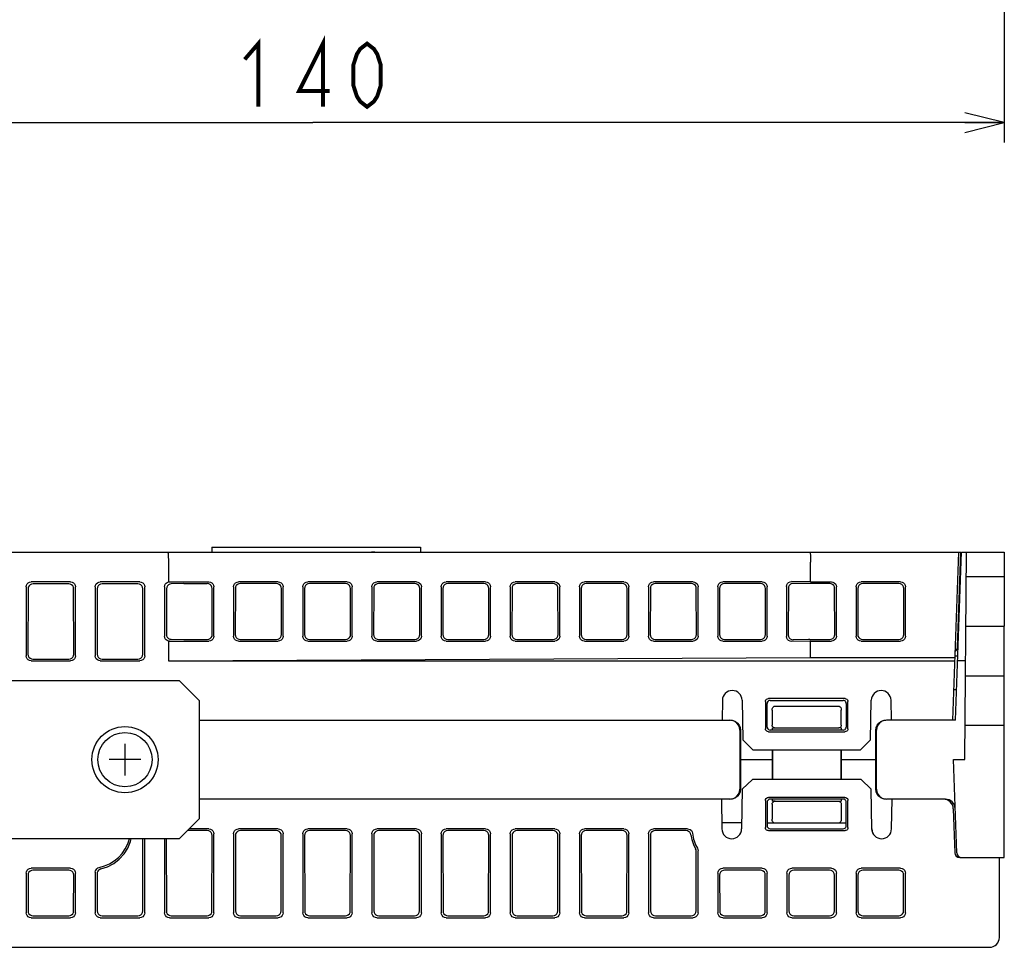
# Model space of a CAD drawing. Extents: x 77 to 816, y 33 to 540.
# Tile 18 of 22: x 680 to 780, y 140 to 234. Entities that reach past the tile are written whole.
import ezdxf

# ---------------------------------------------------------------- set-up
doc = ezdxf.new("R2010")
doc.units = 0
doc.header["$LTSCALE"] = 46.2
doc.layers.get('0').update_dxf_attribs({"linetype": 'CONTINUOUS'})
for name, color, linetype in [('ALL_AXIS', 7, 'CONTINUOUS'), ('ALL_CURVE', 7, 'CONTINUOUS'), ('ALL_DIM', 7, 'CONTINUOUS'), ('ALL_FEATURES', 7, 'CONTINUOUS')]:
    doc.layers.add(name, color=color, linetype=linetype)
doc.dimstyles.get("Standard").update_dxf_attribs({"dimtxt": 2.5, "dimasz": 2.5, "dimexe": 1.25, "dimexo": 0.625, "dimtad": 1, "dimcen": 2.5, "dimazin": 3, "dimtfac": 1, "dimtmove": 0, "dimatfit": 3})

# ---------------------------------------------------------------- blocks, each defined once
blk = doc.blocks.new('_OPEN')
at = {"color": 0, "linetype": 'BYBLOCK'}
for p, q in [((0, 0), (-1, 0.25)), ((-1, -0.25), (0, 0)), ((-1, 0), (0, 0))]:
    blk.add_line(p, q, dxfattribs=at)
blk = doc.blocks.new('*D8')
at = {"layer": 'ALL_DIM', "color": 2, "linetype": 'CONTINUOUS'}
for p, q in [((640, 270.435), (640, 221.5)), ((780, 269.418), (780, 221.5)), ((640, 223.5), (710, 223.5)), ((780, 223.5), (710, 223.5))]:
    blk.add_line(p, q, dxfattribs=at)
at = {"layer": 'ALL_DIM', "color": 2, "linetype": 'CONTINUOUS', "xscale": 4, "yscale": 4, "zscale": 4, "rotation": 180}
blk.add_blockref('_OPEN', (640, 223.5), dxfattribs=at)
at = {"layer": 'ALL_DIM', "color": 2, "linetype": 'CONTINUOUS', "xscale": 4, "yscale": 4, "zscale": 4}
blk.add_blockref('_OPEN', (780, 223.5), dxfattribs=at)

msp = doc.modelspace()

# ---------------------------------------------------------------- linework, layer by layer
at = {"layer": 'ALL_AXIS', "color": 7, "linetype": 'CONTINUOUS'}
for p, q in [((775.264, 170.383), (775.6, 180)), ((780, 177.5), (780, 172.5)), ((780, 162.5), (780, 167.5))]:
    msp.add_line(p, q, dxfattribs=at)
for radius in [3.35, 2.75]:
    msp.add_circle((691, 159), radius, dxfattribs=at)
at = {"layer": 'ALL_CURVE', "color": 4, "linetype": 'CONTINUOUS'}
for p, q in [((698.5, 163), (708, 163)), ((732, 163), (742, 163))]:
    msp.add_line(p, q, dxfattribs=at)
at = {"layer": 'ALL_CURVE', "color": 40, "linetype": 'CONTINUOUS'}
for p, q in [((691, 160.6), (691, 157.4)), ((692.6, 159), (689.4, 159))]:
    msp.add_line(p, q, dxfattribs=at)
at = {"layer": 'ALL_DIM', "color": 2, "linetype": 'CONTINUOUS', "const_width": 0.4}
for points in [[(711.032, 225.1), (711.032, 231.5), (708.624, 226.7), (711.72, 226.7)], [(703.12, 229.9), (704.496, 231.5), (704.496, 225.1)], [(715.504, 225.1), (714.816, 225.633), (714.472, 226.167), (714.128, 227.233), (714.128, 229.367), (714.472, 230.433), (714.816, 230.967), (715.504, 231.5), (716.192, 230.967), (716.536, 230.433), (716.88, 229.367), (716.88, 227.233), (716.536, 226.167), (716.192, 225.633), (715.504, 225.1)]]:
    msp.add_lwpolyline(points, dxfattribs=at)
at = {"layer": 'ALL_FEATURES', "color": 7, "linetype": 'CONTINUOUS'}
for p, q in [((699.8, 180.5), (720.9, 180.5)), ((699.8, 180.5), (699.8, 180)), ((720.9, 180.5), (720.9, 180)), ((642, 180), (775.6, 180)), ((716.3, 180), (716.299, 179.995)), ((774.806, 163), (775.4, 180)), ((775.066, 163), (775.66, 180)), ((775.59, 179.7), (775.65, 179.7)), ((775.66, 180), (780, 180)), ((776, 159), (776.183, 180)), ((780, 180), (780, 177.5)), ((695.4, 179), (695.4, 176.991)), ((760.4, 177), (760.4, 179)), ((780, 177.5), (776.161, 177.5)), ((681, 176.502), (681, 169.498)), ((685.502, 177), (681.498, 177)), ((685.306, 176.804), (681.694, 176.804)), ((686, 169.498), (686, 176.502)), ((688, 176.502), (688, 169.498)), ((692.502, 177), (688.498, 177)), ((692.306, 176.804), (688.694, 176.804)), ((693, 169.498), (693, 176.502)), ((695.005, 176.503), (695.005, 171.497)), ((695.498, 177), (699.502, 177)), ((696.95, 176.825), (695.693, 176.808)), ((696.95, 176.825), (699.329, 176.825)), ((700, 171.505), (700, 176.495)), ((702, 176.509), (702, 171.491)), ((706.502, 177), (702.498, 177)), ((706.329, 176.825), (702.676, 176.825)), ((707, 171.505), (707, 176.495)), ((709, 176.509), (709, 171.491)), ((713.502, 177), (709.498, 177)), ((713.329, 176.825), (709.676, 176.825)), ((714, 171.505), (714, 176.495)), ((716, 176.509), (716, 171.491)), ((720.502, 177), (716.498, 177)), ((720.329, 176.825), (716.676, 176.825)), ((721, 171.505), (721, 176.495)), ((723, 176.509), (723, 171.491)), ((727.502, 177), (723.498, 177)), ((727.329, 176.825), (723.676, 176.825)), ((728, 171.505), (728, 176.495)), ((730, 176.509), (730, 171.491)), ((734.502, 177), (730.498, 177)), ((734.329, 176.825), (730.676, 176.825)), ((735, 171.505), (735, 176.495)), ((737, 176.509), (737, 171.491)), ((741.502, 177), (737.498, 177)), ((741.329, 176.825), (737.676, 176.825)), ((742, 171.505), (742, 176.495)), ((744, 176.509), (744, 171.491)), ((748.502, 177), (744.498, 177)), ((748.329, 176.825), (744.676, 176.825)), ((749, 171.505), (749, 176.495)), ((751, 176.509), (751, 171.491)), ((755.502, 177), (751.498, 177)), ((755.329, 176.825), (751.676, 176.825)), ((756, 171.505), (756, 176.495)), ((757.967, 176.535), (757.967, 171.465)), ((760.4, 177), (758.472, 177.026)), ((760.173, 176.828), (758.65, 176.848)), ((760.4, 177), (762.502, 177)), ((763, 171.498), (763, 176.502)), ((765, 176.502), (765, 171.498)), ((769.502, 177), (765.498, 177)), ((769.329, 176.827), (765.671, 176.827)), ((770, 171.498), (770, 176.502)), ((775.53, 176.277), (775.5, 177.135)), ((681.195, 176.307), (681.185, 169.683)), ((685.815, 169.683), (685.805, 176.307)), ((688.195, 176.307), (688.185, 169.683)), ((692.815, 169.683), (692.805, 176.307)), ((695.201, 176.311), (695.194, 171.682)), ((699.835, 171.672), (699.828, 176.321)), ((702.177, 176.334), (702.17, 171.659)), ((706.835, 171.672), (706.828, 176.321)), ((709.177, 176.334), (709.17, 171.659)), ((713.835, 171.672), (713.828, 176.321)), ((716.177, 176.334), (716.17, 171.659)), ((720.835, 171.672), (720.828, 176.321)), ((723.177, 176.334), (723.17, 171.659)), ((727.835, 171.672), (727.828, 176.321)), ((730.177, 176.334), (730.17, 171.659)), ((734.835, 171.672), (734.828, 176.321)), ((737.177, 176.334), (737.17, 171.659)), ((741.835, 171.672), (741.828, 176.321)), ((744.177, 176.334), (744.17, 171.659)), ((748.835, 171.672), (748.828, 176.321)), ((751.177, 176.334), (751.17, 171.659)), ((755.835, 171.672), (755.828, 176.321)), ((758.144, 176.358), (758.137, 171.635)), ((762.835, 171.663), (762.828, 176.329)), ((765.172, 176.329), (765.165, 171.663)), ((769.835, 171.663), (769.828, 176.329)), ((776.118, 172.5), (780, 172.5)), ((780, 167.5), (780, 172.5)), ((695.4, 171.009), (695.4, 169)), ((695.498, 171), (699.502, 171)), ((695.684, 171.184), (696.958, 171.166)), ((696.958, 171.166), (699.338, 171.166)), ((702.498, 171), (706.502, 171)), ((702.667, 171.166), (706.338, 171.166)), ((709.498, 171), (713.502, 171)), ((709.667, 171.166), (713.338, 171.166)), ((716.498, 171), (720.502, 171)), ((716.667, 171.166), (720.338, 171.166)), ((723.498, 171), (727.502, 171)), ((723.667, 171.166), (727.338, 171.166)), ((730.498, 171), (734.502, 171)), ((730.667, 171.166), (734.338, 171.166)), ((737.498, 171), (741.502, 171)), ((737.667, 171.166), (741.338, 171.166)), ((744.498, 171), (748.502, 171)), ((744.667, 171.166), (748.338, 171.166)), ((751.498, 171), (755.502, 171)), ((751.667, 171.166), (755.338, 171.166)), ((760.4, 171), (758.472, 170.974)), ((760.333, 171.164), (762.337, 171.165)), ((760.4, 171), (762.502, 171)), ((760.4, 169.349), (760.4, 171)), ((765.498, 171), (769.502, 171)), ((765.663, 171.165), (769.337, 171.165)), ((775.033, 169.5), (775.111, 169.5)), ((681.498, 169), (685.502, 169)), ((681.683, 169.184), (685.317, 169.184)), ((688.498, 169), (692.502, 169)), ((688.683, 169.184), (692.317, 169.184)), ((695.4, 169), (760.4, 169.349)), ((695.4, 169), (775.016, 169)), ((760.4, 169.349), (775.028, 169.349)), ((776.087, 169), (775.276, 169)), ((776.074, 167.5), (780, 167.5)), ((678.5, 167), (696.5, 167)), ((696.5, 167), (698.5, 165)), ((774.915, 166.1), (775.175, 166.1)), ((698.5, 165), (698.5, 153)), ((751.465, 165.017), (751.43, 163)), ((753.465, 165.017), (753.535, 161)), ((755.822, 164.879), (755.826, 162.125)), ((756, 162.299), (756, 164.701)), ((763.879, 165.178), (756.121, 165.178)), ((756.299, 165), (763.701, 165)), ((764, 164.701), (764, 162.299)), ((764.174, 162.125), (764.178, 164.879)), ((766.465, 161), (766.535, 165.017)), ((768.57, 163), (768.535, 165.017)), ((756.5, 164.01), (756.5, 162.5)), ((756.793, 164.424), (763.207, 164.424)), ((763.5, 162.5), (763.5, 164.01)), ((698.5, 163), (752.226, 163)), ((775.066, 163), (768.074, 163)), ((776.031, 162.5), (780, 162.5)), ((780, 149.1), (780, 162.5)), ((753.227, 162), (753.227, 156)), ((753.299, 162), (753.298, 159)), ((756.125, 161.827), (763.875, 161.827)), ((763.702, 162), (756.298, 162)), ((756.5, 162.2), (756.712, 162.214)), ((756.5, 162.207), (756.507, 162)), ((756.5, 162.2), (756.5, 162)), ((763.2, 162.2), (756.8, 162.2)), ((763.5, 162.2), (763.288, 162.214)), ((763.5, 162.212), (763.493, 162)), ((763.5, 162.202), (763.5, 162)), ((767.002, 159), (767.001, 162)), ((767.073, 156), (767.073, 162)), ((753.535, 161), (754.552, 160)), ((765.448, 160), (766.465, 161)), ((754.552, 160), (765.448, 160)), ((756.498, 160), (756.498, 159)), ((756.535, 160), (756.535, 157)), ((763.465, 160), (763.465, 157)), ((763.502, 160), (763.502, 159)), ((753.298, 159), (756.498, 159)), ((753.298, 159), (753.299, 156)), ((756.498, 159), (756.499, 157)), ((763.502, 159), (763.501, 157)), ((763.502, 159), (767.002, 159)), ((767.001, 156), (767.002, 159)), ((774.86, 159), (776, 159)), ((775.189, 149.583), (774.86, 159)), ((754.5, 157), (753.483, 156)), ((765.5, 157), (754.5, 157)), ((766.517, 156), (765.5, 157)), ((753.483, 156), (753.412, 151.983)), ((766.588, 151.983), (766.517, 156)), ((752.226, 155), (698.5, 155)), ((751.36, 155), (751.413, 151.983)), ((755.825, 154.877), (755.821, 152.12)), ((756, 154.701), (756, 152.299)), ((763.876, 155.175), (756.124, 155.175)), ((763.702, 155), (756.298, 155)), ((756.5, 155), (756.5, 154.801)), ((756.507, 155), (756.5, 154.803)), ((756.5, 154.5), (756.5, 152.973)), ((756.8, 154.8), (763.2, 154.8)), ((763.493, 155), (763.5, 154.802)), ((763.5, 155), (763.5, 154.801)), ((763.5, 154.5), (763.5, 152.973)), ((764, 152.299), (764, 154.701)), ((764.179, 152.12), (764.175, 154.877)), ((774.034, 155), (768.074, 155)), ((768.587, 151.983), (768.64, 155)), ((774.834, 154.035), (774.989, 149.583)), ((698.5, 153), (696.5, 151)), ((753.423, 152.6), (751.402, 152.6)), ((756, 152.6), (764, 152.6)), ((699.322, 151.82), (697.32, 151.82)), ((699.502, 152), (697.5, 152)), ((700, 143.498), (700, 151.502)), ((702, 151.502), (702, 143.498)), ((706.502, 152), (702.498, 152)), ((706.322, 151.82), (702.678, 151.82)), ((707, 143.498), (707, 151.502)), ((709, 151.502), (709, 143.498)), ((713.502, 152), (709.498, 152)), ((713.322, 151.82), (709.678, 151.82)), ((714, 143.498), (714, 151.502)), ((716, 151.502), (716, 143.498)), ((720.502, 152), (716.498, 152)), ((720.322, 151.82), (716.678, 151.82)), ((721, 143.498), (721, 151.502)), ((723, 151.502), (723, 143.498)), ((727.502, 152), (723.498, 152)), ((727.322, 151.82), (723.678, 151.82)), ((728, 143.498), (728, 151.502)), ((730, 151.502), (730, 143.498)), ((734.502, 152), (730.498, 152)), ((734.322, 151.82), (730.678, 151.82)), ((735, 143.498), (735, 151.502)), ((737, 151.502), (737, 143.498)), ((741.502, 152), (737.498, 152)), ((741.322, 151.82), (737.678, 151.82)), ((742, 143.498), (742, 151.502)), ((744, 151.502), (744, 143.498)), ((747.942, 152), (744.498, 152)), ((747.784, 151.82), (744.678, 151.82)), ((756.119, 151.82), (763.881, 151.82)), ((756.299, 152), (763.701, 152)), ((696.5, 151), (678.5, 151)), ((692.808, 143.69), (692.819, 151)), ((693, 143.498), (693, 151)), ((695, 151), (695, 143.498)), ((695.181, 151), (695.192, 143.69)), ((699.808, 143.69), (699.819, 151.321)), ((702.181, 151.321), (702.192, 143.69)), ((706.808, 143.69), (706.819, 151.321)), ((709.181, 151.321), (709.192, 143.69)), ((713.808, 143.69), (713.819, 151.321)), ((716.181, 151.321), (716.192, 143.69)), ((720.808, 143.69), (720.819, 151.321)), ((723.181, 151.321), (723.192, 143.69)), ((727.808, 143.69), (727.819, 151.321)), ((730.181, 151.321), (730.192, 143.69)), ((734.808, 143.69), (734.819, 151.321)), ((737.181, 151.321), (737.192, 143.69)), ((741.808, 143.69), (741.819, 151.321)), ((744.181, 151.321), (744.192, 143.69)), ((748.808, 143.69), (748.817, 149.73)), ((749, 143.498), (749, 149.777)), ((775.489, 149.1), (780, 149.1)), ((779.5, 141), (779.5, 149.1)), ((681, 147.502), (681, 143.498)), ((685.502, 148), (681.498, 148)), ((685.316, 147.814), (681.684, 147.814)), ((686, 143.498), (686, 147.502)), ((688, 147.595), (688, 143.498)), ((751, 147.502), (751, 143.498)), ((755.502, 148), (751.498, 148)), ((755.316, 147.814), (751.684, 147.814)), ((756, 143.498), (756, 147.502)), ((758, 147.502), (758, 143.498)), ((762.502, 148), (758.498, 148)), ((762.316, 147.814), (758.684, 147.814)), ((763, 143.498), (763, 147.502)), ((765, 147.502), (765, 143.498)), ((769.502, 148), (765.498, 148)), ((769.316, 147.814), (765.684, 147.814)), ((770, 143.498), (770, 147.502)), ((681.187, 147.315), (681.192, 143.69)), ((685.808, 143.69), (685.813, 147.315)), ((688.187, 147.446), (688.192, 143.69)), ((751.187, 147.315), (751.192, 143.69)), ((755.808, 143.69), (755.813, 147.315)), ((758.187, 147.315), (758.192, 143.69)), ((762.808, 143.69), (762.813, 147.315)), ((765.187, 147.315), (765.192, 143.69)), ((769.808, 143.69), (769.813, 147.315)), ((681.498, 143), (685.502, 143)), ((681.691, 143.193), (685.309, 143.193)), ((688.498, 143), (692.502, 143)), ((688.691, 143.193), (692.309, 143.193)), ((695.498, 143), (699.502, 143)), ((695.691, 143.193), (699.309, 143.193)), ((702.498, 143), (706.502, 143)), ((702.691, 143.193), (706.309, 143.193)), ((709.498, 143), (713.502, 143)), ((709.691, 143.193), (713.309, 143.193)), ((716.498, 143), (720.502, 143)), ((716.691, 143.193), (720.309, 143.193)), ((723.498, 143), (727.502, 143)), ((723.691, 143.193), (727.309, 143.193)), ((730.498, 143), (734.502, 143)), ((730.691, 143.193), (734.309, 143.193)), ((737.498, 143), (741.502, 143)), ((737.691, 143.193), (741.309, 143.193)), ((744.498, 143), (748.502, 143)), ((744.691, 143.193), (748.309, 143.193)), ((751.498, 143), (755.502, 143)), ((751.691, 143.193), (755.309, 143.193)), ((758.498, 143), (762.502, 143)), ((758.691, 143.193), (762.309, 143.193)), ((765.498, 143), (769.502, 143)), ((765.691, 143.193), (769.309, 143.193)), ((640, 140), (778.5, 140))]:
    msp.add_line(p, q, dxfattribs=at)
for points in [[(695.324, 180), (695.343, 179.966), (695.362, 179.866), (695.378, 179.708), (695.39, 179.501), (695.397, 179.259), (695.4, 179)], [(716.299, 179.995), (716.129, 179.999), (715.953, 180)], [(760.324, 180), (760.343, 179.966), (760.362, 179.866), (760.378, 179.708), (760.39, 179.501), (760.397, 179.259), (760.4, 179)], [(681, 176.502), (681.024, 176.656), (681.095, 176.795), (681.205, 176.905), (681.344, 176.976), (681.498, 177)], [(681.694, 176.804), (681.54, 176.78), (681.401, 176.709), (681.291, 176.599), (681.22, 176.461), (681.195, 176.307)], [(685.805, 176.307), (685.78, 176.461), (685.709, 176.599), (685.599, 176.709), (685.46, 176.78), (685.306, 176.804)], [(685.502, 177), (685.656, 176.976), (685.795, 176.905), (685.905, 176.795), (685.976, 176.656), (686, 176.502)], [(688, 176.502), (688.024, 176.656), (688.095, 176.795), (688.205, 176.905), (688.344, 176.976), (688.498, 177)], [(688.694, 176.804), (688.54, 176.78), (688.401, 176.709), (688.291, 176.599), (688.22, 176.461), (688.195, 176.307)], [(692.805, 176.307), (692.78, 176.461), (692.709, 176.599), (692.599, 176.709), (692.46, 176.78), (692.306, 176.804)], [(692.502, 177), (692.656, 176.976), (692.795, 176.905), (692.905, 176.795), (692.976, 176.656), (693, 176.502)], [(695.005, 176.503), (695.024, 176.638), (695.078, 176.762), (695.163, 176.867), (695.273, 176.945), (695.4, 176.991)], [(695.693, 176.808), (695.54, 176.782), (695.403, 176.711), (695.294, 176.601), (695.225, 176.463), (695.201, 176.311)], [(695.4, 176.991), (695.448, 176.998), (695.498, 177)], [(699.828, 176.321), (699.803, 176.476), (699.732, 176.617), (699.622, 176.728), (699.483, 176.8), (699.329, 176.825)], [(699.502, 177), (699.655, 176.975), (699.794, 176.904), (699.905, 176.792), (699.976, 176.651), (700, 176.495)], [(702, 176.509), (702.024, 176.66), (702.093, 176.796), (702.202, 176.904), (702.341, 176.975), (702.498, 177)], [(702.676, 176.825), (702.518, 176.8), (702.379, 176.729), (702.27, 176.621), (702.201, 176.485), (702.177, 176.334)], [(706.828, 176.321), (706.803, 176.476), (706.732, 176.617), (706.622, 176.728), (706.483, 176.8), (706.329, 176.825)], [(706.502, 177), (706.655, 176.975), (706.794, 176.904), (706.905, 176.792), (706.976, 176.651), (707, 176.495)], [(709, 176.509), (709.024, 176.66), (709.093, 176.796), (709.202, 176.904), (709.341, 176.975), (709.498, 177)], [(709.676, 176.825), (709.518, 176.8), (709.379, 176.729), (709.27, 176.621), (709.201, 176.485), (709.177, 176.334)], [(713.828, 176.321), (713.803, 176.476), (713.732, 176.617), (713.622, 176.728), (713.483, 176.8), (713.329, 176.825)], [(713.502, 177), (713.655, 176.975), (713.794, 176.904), (713.905, 176.792), (713.976, 176.651), (714, 176.495)], [(716, 176.509), (716.024, 176.66), (716.093, 176.796), (716.202, 176.904), (716.341, 176.975), (716.498, 177)], [(716.676, 176.825), (716.518, 176.8), (716.379, 176.729), (716.27, 176.621), (716.201, 176.485), (716.177, 176.334)], [(720.828, 176.321), (720.803, 176.476), (720.732, 176.617), (720.622, 176.728), (720.483, 176.8), (720.329, 176.825)], [(720.502, 177), (720.655, 176.975), (720.794, 176.904), (720.905, 176.792), (720.976, 176.651), (721, 176.495)], [(723, 176.509), (723.024, 176.66), (723.093, 176.796), (723.202, 176.904), (723.341, 176.975), (723.498, 177)], [(723.676, 176.825), (723.518, 176.8), (723.379, 176.729), (723.27, 176.621), (723.201, 176.485), (723.177, 176.334)], [(727.828, 176.321), (727.803, 176.476), (727.732, 176.617), (727.622, 176.728), (727.483, 176.8), (727.329, 176.825)], [(727.502, 177), (727.655, 176.975), (727.794, 176.904), (727.905, 176.792), (727.976, 176.651), (728, 176.495)], [(730, 176.509), (730.024, 176.66), (730.093, 176.796), (730.202, 176.904), (730.341, 176.975), (730.498, 177)], [(730.676, 176.825), (730.518, 176.8), (730.379, 176.729), (730.27, 176.621), (730.201, 176.485), (730.177, 176.334)], [(734.828, 176.321), (734.803, 176.476), (734.732, 176.617), (734.622, 176.728), (734.483, 176.8), (734.329, 176.825)], [(734.502, 177), (734.655, 176.975), (734.794, 176.904), (734.905, 176.792), (734.976, 176.651), (735, 176.495)], [(737, 176.509), (737.024, 176.66), (737.093, 176.796), (737.202, 176.904), (737.341, 176.975), (737.498, 177)], [(737.676, 176.825), (737.518, 176.8), (737.379, 176.729), (737.27, 176.621), (737.201, 176.485), (737.177, 176.334)], [(741.828, 176.321), (741.803, 176.476), (741.732, 176.617), (741.622, 176.728), (741.483, 176.8), (741.329, 176.825)], [(741.502, 177), (741.655, 176.975), (741.794, 176.904), (741.905, 176.792), (741.976, 176.651), (742, 176.495)], [(744, 176.509), (744.024, 176.66), (744.093, 176.796), (744.202, 176.904), (744.341, 176.975), (744.498, 177)], [(744.676, 176.825), (744.518, 176.8), (744.379, 176.729), (744.27, 176.621), (744.201, 176.485), (744.177, 176.334)], [(748.828, 176.321), (748.803, 176.476), (748.732, 176.617), (748.622, 176.728), (748.483, 176.8), (748.329, 176.825)], [(748.502, 177), (748.655, 176.975), (748.794, 176.904), (748.905, 176.792), (748.976, 176.651), (749, 176.495)], [(751, 176.509), (751.024, 176.66), (751.093, 176.796), (751.202, 176.904), (751.341, 176.975), (751.498, 177)], [(751.676, 176.825), (751.518, 176.8), (751.379, 176.729), (751.27, 176.621), (751.201, 176.485), (751.177, 176.334)], [(755.828, 176.321), (755.803, 176.476), (755.732, 176.617), (755.622, 176.728), (755.483, 176.8), (755.329, 176.825)], [(755.502, 177), (755.655, 176.975), (755.794, 176.904), (755.905, 176.792), (755.976, 176.651), (756, 176.495)], [(757.967, 176.535), (757.991, 176.687), (758.062, 176.824), (758.172, 176.933), (758.313, 177.003), (758.472, 177.026)], [(758.65, 176.848), (758.491, 176.825), (758.349, 176.755), (758.239, 176.646), (758.168, 176.51), (758.144, 176.358)], [(762.329, 176.827), (760.325, 176.827), (760.173, 176.828)], [(762.828, 176.329), (762.803, 176.483), (762.732, 176.622), (762.622, 176.732), (762.483, 176.802), (762.329, 176.827)], [(762.502, 177), (762.656, 176.976), (762.795, 176.905), (762.905, 176.795), (762.976, 176.656), (763, 176.502)], [(765, 176.502), (765.024, 176.656), (765.095, 176.795), (765.205, 176.905), (765.344, 176.976), (765.498, 177)], [(765.671, 176.827), (765.517, 176.802), (765.378, 176.732), (765.268, 176.622), (765.197, 176.483), (765.172, 176.329)], [(769.828, 176.329), (769.803, 176.483), (769.732, 176.622), (769.622, 176.732), (769.483, 176.802), (769.329, 176.827)], [(769.502, 177), (769.656, 176.976), (769.795, 176.905), (769.905, 176.795), (769.976, 176.656), (770, 176.502)], [(695.4, 171.009), (695.273, 171.055), (695.163, 171.133), (695.078, 171.238), (695.024, 171.362), (695.005, 171.497)], [(695.194, 171.682), (695.217, 171.529), (695.287, 171.391), (695.395, 171.281), (695.532, 171.21), (695.684, 171.184)], [(699.338, 171.166), (699.491, 171.191), (699.63, 171.263), (699.74, 171.375), (699.811, 171.516), (699.835, 171.672)], [(700, 171.505), (699.976, 171.349), (699.905, 171.208), (699.794, 171.096), (699.655, 171.025), (699.502, 171)], [(702.498, 171), (702.341, 171.025), (702.202, 171.096), (702.093, 171.204), (702.024, 171.34), (702, 171.491)], [(702.17, 171.659), (702.193, 171.507), (702.262, 171.371), (702.371, 171.262), (702.51, 171.191), (702.667, 171.166)], [(706.338, 171.166), (706.491, 171.191), (706.63, 171.263), (706.74, 171.375), (706.811, 171.516), (706.835, 171.672)], [(707, 171.505), (706.976, 171.349), (706.905, 171.208), (706.794, 171.096), (706.655, 171.025), (706.502, 171)], [(709.498, 171), (709.341, 171.025), (709.202, 171.096), (709.093, 171.204), (709.024, 171.34), (709, 171.491)], [(709.17, 171.659), (709.193, 171.507), (709.262, 171.371), (709.371, 171.262), (709.51, 171.191), (709.667, 171.166)], [(713.338, 171.166), (713.491, 171.191), (713.63, 171.263), (713.74, 171.375), (713.811, 171.516), (713.835, 171.672)], [(714, 171.505), (713.976, 171.349), (713.905, 171.208), (713.794, 171.096), (713.655, 171.025), (713.502, 171)], [(716.498, 171), (716.341, 171.025), (716.202, 171.096), (716.093, 171.204), (716.024, 171.34), (716, 171.491)], [(716.17, 171.659), (716.193, 171.507), (716.262, 171.371), (716.371, 171.262), (716.51, 171.191), (716.667, 171.166)], [(720.338, 171.166), (720.491, 171.191), (720.63, 171.263), (720.74, 171.375), (720.811, 171.516), (720.835, 171.672)], [(721, 171.505), (720.976, 171.349), (720.905, 171.208), (720.794, 171.096), (720.655, 171.025), (720.502, 171)], [(723.498, 171), (723.341, 171.025), (723.202, 171.096), (723.093, 171.204), (723.024, 171.34), (723, 171.491)], [(723.17, 171.659), (723.193, 171.507), (723.262, 171.371), (723.371, 171.262), (723.51, 171.191), (723.667, 171.166)], [(727.338, 171.166), (727.491, 171.191), (727.63, 171.263), (727.74, 171.375), (727.811, 171.516), (727.835, 171.672)], [(728, 171.505), (727.976, 171.349), (727.905, 171.208), (727.794, 171.096), (727.655, 171.025), (727.502, 171)], [(730.498, 171), (730.341, 171.025), (730.202, 171.096), (730.093, 171.204), (730.024, 171.34), (730, 171.491)], [(730.17, 171.659), (730.193, 171.507), (730.262, 171.371), (730.371, 171.262), (730.51, 171.191), (730.667, 171.166)], [(734.338, 171.166), (734.491, 171.191), (734.63, 171.263), (734.74, 171.375), (734.811, 171.516), (734.835, 171.672)], [(735, 171.505), (734.976, 171.349), (734.905, 171.208), (734.794, 171.096), (734.655, 171.025), (734.502, 171)], [(737.498, 171), (737.341, 171.025), (737.202, 171.096), (737.093, 171.204), (737.024, 171.34), (737, 171.491)], [(737.17, 171.659), (737.193, 171.507), (737.262, 171.371), (737.371, 171.262), (737.51, 171.191), (737.667, 171.166)], [(741.338, 171.166), (741.491, 171.191), (741.63, 171.263), (741.74, 171.375), (741.811, 171.516), (741.835, 171.672)], [(742, 171.505), (741.976, 171.349), (741.905, 171.208), (741.794, 171.096), (741.655, 171.025), (741.502, 171)], [(744.498, 171), (744.341, 171.025), (744.202, 171.096), (744.093, 171.204), (744.024, 171.34), (744, 171.491)], [(744.17, 171.659), (744.193, 171.507), (744.262, 171.371), (744.371, 171.262), (744.51, 171.191), (744.667, 171.166)], [(748.338, 171.166), (748.491, 171.191), (748.63, 171.263), (748.74, 171.375), (748.811, 171.516), (748.835, 171.672)], [(749, 171.505), (748.976, 171.349), (748.905, 171.208), (748.794, 171.096), (748.655, 171.025), (748.502, 171)], [(751.498, 171), (751.341, 171.025), (751.202, 171.096), (751.093, 171.204), (751.024, 171.34), (751, 171.491)], [(751.17, 171.659), (751.193, 171.507), (751.262, 171.371), (751.371, 171.262), (751.51, 171.191), (751.667, 171.166)], [(755.338, 171.166), (755.491, 171.191), (755.63, 171.263), (755.74, 171.375), (755.811, 171.516), (755.835, 171.672)], [(756, 171.505), (755.976, 171.349), (755.905, 171.208), (755.794, 171.096), (755.655, 171.025), (755.502, 171)], [(758.472, 170.974), (758.313, 170.997), (758.172, 171.067), (758.062, 171.176), (757.991, 171.313), (757.967, 171.465)], [(758.137, 171.635), (758.161, 171.482), (758.231, 171.345), (758.341, 171.236), (758.482, 171.166), (758.641, 171.143)], [(762.337, 171.165), (762.492, 171.189), (762.63, 171.26), (762.74, 171.37), (762.81, 171.509), (762.835, 171.663)], [(763, 171.498), (762.976, 171.344), (762.905, 171.205), (762.795, 171.095), (762.656, 171.024), (762.502, 171)], [(765.498, 171), (765.344, 171.024), (765.205, 171.095), (765.095, 171.205), (765.024, 171.344), (765, 171.498)], [(765.165, 171.663), (765.19, 171.509), (765.26, 171.37), (765.37, 171.26), (765.508, 171.189), (765.663, 171.165)], [(769.337, 171.165), (769.492, 171.189), (769.63, 171.26), (769.74, 171.37), (769.81, 171.509), (769.835, 171.663)], [(770, 171.498), (769.976, 171.344), (769.905, 171.205), (769.795, 171.095), (769.656, 171.024), (769.502, 171)], [(695.498, 171), (695.448, 171.002), (695.4, 171.009)], [(760.333, 171.164), (760.181, 171.163), (758.641, 171.143)], [(681.498, 169), (681.344, 169.024), (681.205, 169.095), (681.095, 169.205), (681.024, 169.344), (681, 169.498)], [(681.185, 169.683), (681.209, 169.528), (681.28, 169.389), (681.39, 169.279), (681.528, 169.209), (681.683, 169.184)], [(685.317, 169.184), (685.472, 169.209), (685.61, 169.279), (685.72, 169.389), (685.791, 169.528), (685.815, 169.683)], [(686, 169.498), (685.976, 169.344), (685.905, 169.205), (685.795, 169.095), (685.656, 169.024), (685.502, 169)], [(688.498, 169), (688.344, 169.024), (688.205, 169.095), (688.095, 169.205), (688.024, 169.344), (688, 169.498)], [(688.185, 169.683), (688.209, 169.528), (688.28, 169.389), (688.39, 169.279), (688.528, 169.209), (688.683, 169.184)], [(692.317, 169.184), (692.472, 169.209), (692.61, 169.279), (692.72, 169.389), (692.791, 169.528), (692.815, 169.683)], [(693, 169.498), (692.976, 169.344), (692.905, 169.205), (692.795, 169.095), (692.656, 169.024), (692.502, 169)], [(755.822, 164.879), (755.837, 164.971), (755.879, 165.055), (755.945, 165.121), (756.028, 165.163), (756.121, 165.178)], [(756.299, 165), (756.207, 164.985), (756.123, 164.943), (756.057, 164.877), (756.015, 164.794), (756, 164.701)], [(764, 164.701), (763.985, 164.794), (763.943, 164.877), (763.877, 164.943), (763.793, 164.985), (763.701, 165)], [(763.879, 165.178), (763.972, 165.163), (764.055, 165.121), (764.121, 165.055), (764.163, 164.971), (764.178, 164.879)], [(756.5, 164.01), (756.517, 164.149), (756.562, 164.265), (756.628, 164.353), (756.708, 164.406), (756.793, 164.424)], [(763.207, 164.424), (763.292, 164.406), (763.372, 164.353), (763.438, 164.265), (763.483, 164.149), (763.5, 164.01)], [(753.227, 162), (753.193, 162.259), (753.093, 162.5), (752.934, 162.707), (752.726, 162.866), (752.485, 162.966), (752.226, 163)], [(752.299, 163), (752.558, 162.966), (752.8, 162.866), (753.007, 162.707), (753.166, 162.5), (753.265, 162.259), (753.299, 162)], [(756.712, 162.214), (756.626, 162.256), (756.559, 162.322), (756.515, 162.406), (756.5, 162.5)], [(763.5, 162.5), (763.485, 162.406), (763.441, 162.322), (763.374, 162.256), (763.288, 162.214)], [(767.001, 162), (767.035, 162.259), (767.134, 162.5), (767.293, 162.707), (767.5, 162.866), (767.742, 162.966), (768.001, 163)], [(768.074, 163), (767.815, 162.966), (767.574, 162.866), (767.366, 162.707), (767.207, 162.5), (767.107, 162.259), (767.073, 162)], [(756.125, 161.827), (756.033, 161.841), (755.949, 161.883), (755.884, 161.949), (755.841, 162.032), (755.826, 162.125)], [(756, 162.299), (756.015, 162.206), (756.057, 162.123), (756.123, 162.057), (756.206, 162.015), (756.298, 162)], [(756.8, 162.2), (756.77, 162.201), (756.741, 162.206), (756.712, 162.214)], [(763.288, 162.214), (763.259, 162.206), (763.23, 162.201), (763.2, 162.2)], [(763.702, 162), (763.794, 162.015), (763.877, 162.057), (763.943, 162.123), (763.985, 162.206), (764, 162.299)], [(764.174, 162.125), (764.159, 162.032), (764.116, 161.949), (764.051, 161.883), (763.967, 161.841), (763.875, 161.827)], [(752.226, 155), (752.485, 155.034), (752.726, 155.134), (752.934, 155.293), (753.093, 155.5), (753.193, 155.741), (753.227, 156)], [(753.299, 156), (753.265, 155.741), (753.166, 155.5), (753.007, 155.293), (752.8, 155.134), (752.558, 155.034), (752.299, 155)], [(768.001, 155), (767.742, 155.034), (767.5, 155.134), (767.293, 155.293), (767.134, 155.5), (767.035, 155.741), (767.001, 156)], [(767.073, 156), (767.107, 155.741), (767.207, 155.5), (767.366, 155.293), (767.574, 155.134), (767.815, 155.034), (768.074, 155)], [(755.825, 154.877), (755.84, 154.969), (755.882, 155.052), (755.948, 155.118), (756.031, 155.16), (756.124, 155.175)], [(756.298, 155), (756.206, 154.985), (756.123, 154.943), (756.057, 154.877), (756.015, 154.794), (756, 154.701)], [(756.8, 154.801), (756.7, 154.803), (756.6, 154.803), (756.5, 154.801)], [(756.5, 154.5), (756.515, 154.593), (756.557, 154.677), (756.624, 154.743), (756.707, 154.785), (756.8, 154.8)], [(763.2, 154.801), (763.3, 154.803), (763.4, 154.803), (763.5, 154.801)], [(763.2, 154.8), (763.293, 154.785), (763.376, 154.743), (763.443, 154.677), (763.485, 154.593), (763.5, 154.5)], [(764, 154.701), (763.985, 154.794), (763.943, 154.877), (763.877, 154.943), (763.794, 154.985), (763.702, 155)], [(763.876, 155.175), (763.969, 155.16), (764.052, 155.118), (764.118, 155.052), (764.16, 154.969), (764.175, 154.877)], [(756.664, 152.6), (756.6, 152.661), (756.548, 152.745), (756.513, 152.85), (756.5, 152.973)], [(763.5, 152.973), (763.487, 152.85), (763.452, 152.745), (763.4, 152.661), (763.336, 152.6)], [(699.819, 151.321), (699.795, 151.476), (699.725, 151.615), (699.615, 151.725), (699.476, 151.796), (699.322, 151.82)], [(699.502, 152), (699.656, 151.976), (699.795, 151.905), (699.905, 151.795), (699.976, 151.656), (700, 151.502)], [(702, 151.502), (702.024, 151.656), (702.095, 151.795), (702.205, 151.905), (702.344, 151.976), (702.498, 152)], [(702.678, 151.82), (702.524, 151.796), (702.385, 151.725), (702.275, 151.615), (702.205, 151.476), (702.181, 151.321)], [(706.819, 151.321), (706.795, 151.476), (706.725, 151.615), (706.615, 151.725), (706.476, 151.796), (706.322, 151.82)], [(706.502, 152), (706.656, 151.976), (706.795, 151.905), (706.905, 151.795), (706.976, 151.656), (707, 151.502)], [(709, 151.502), (709.024, 151.656), (709.095, 151.795), (709.205, 151.905), (709.344, 151.976), (709.498, 152)], [(709.678, 151.82), (709.524, 151.796), (709.385, 151.725), (709.275, 151.615), (709.205, 151.476), (709.181, 151.321)], [(713.819, 151.321), (713.795, 151.476), (713.725, 151.615), (713.615, 151.725), (713.476, 151.796), (713.322, 151.82)], [(713.502, 152), (713.656, 151.976), (713.795, 151.905), (713.905, 151.795), (713.976, 151.656), (714, 151.502)], [(716, 151.502), (716.024, 151.656), (716.095, 151.795), (716.205, 151.905), (716.344, 151.976), (716.498, 152)], [(716.678, 151.82), (716.524, 151.796), (716.385, 151.725), (716.275, 151.615), (716.205, 151.476), (716.181, 151.321)], [(720.819, 151.321), (720.795, 151.476), (720.725, 151.615), (720.615, 151.725), (720.476, 151.796), (720.322, 151.82)], [(720.502, 152), (720.656, 151.976), (720.795, 151.905), (720.905, 151.795), (720.976, 151.656), (721, 151.502)], [(723, 151.502), (723.024, 151.656), (723.095, 151.795), (723.205, 151.905), (723.344, 151.976), (723.498, 152)], [(723.678, 151.82), (723.524, 151.796), (723.385, 151.725), (723.275, 151.615), (723.205, 151.476), (723.181, 151.321)], [(727.819, 151.321), (727.795, 151.476), (727.725, 151.615), (727.615, 151.725), (727.476, 151.796), (727.322, 151.82)], [(727.502, 152), (727.656, 151.976), (727.795, 151.905), (727.905, 151.795), (727.976, 151.656), (728, 151.502)], [(730, 151.502), (730.024, 151.656), (730.095, 151.795), (730.205, 151.905), (730.344, 151.976), (730.498, 152)], [(730.678, 151.82), (730.524, 151.796), (730.385, 151.725), (730.275, 151.615), (730.205, 151.476), (730.181, 151.321)], [(734.819, 151.321), (734.795, 151.476), (734.725, 151.615), (734.615, 151.725), (734.476, 151.796), (734.322, 151.82)], [(734.502, 152), (734.656, 151.976), (734.795, 151.905), (734.905, 151.795), (734.976, 151.656), (735, 151.502)], [(737, 151.502), (737.024, 151.656), (737.095, 151.795), (737.205, 151.905), (737.344, 151.976), (737.498, 152)], [(737.678, 151.82), (737.524, 151.796), (737.385, 151.725), (737.275, 151.615), (737.205, 151.476), (737.181, 151.321)], [(741.819, 151.321), (741.795, 151.476), (741.725, 151.615), (741.615, 151.725), (741.476, 151.796), (741.322, 151.82)], [(741.502, 152), (741.656, 151.976), (741.795, 151.905), (741.905, 151.795), (741.976, 151.656), (742, 151.502)], [(744, 151.502), (744.024, 151.656), (744.095, 151.795), (744.205, 151.905), (744.344, 151.976), (744.498, 152)], [(744.678, 151.82), (744.524, 151.796), (744.385, 151.725), (744.275, 151.615), (744.205, 151.476), (744.181, 151.321)], [(748.276, 151.394), (748.236, 151.53), (748.159, 151.65), (748.053, 151.742), (747.923, 151.8), (747.784, 151.82)], [(747.942, 152), (748.085, 151.979), (748.217, 151.917), (748.324, 151.822), (748.4, 151.697), (748.437, 151.557)], [(756.119, 151.82), (756.027, 151.835), (755.943, 151.878), (755.877, 151.944), (755.835, 152.027), (755.821, 152.12)], [(756, 152.299), (756.015, 152.206), (756.057, 152.123), (756.123, 152.057), (756.207, 152.015), (756.299, 152)], [(763.701, 152), (763.793, 152.015), (763.877, 152.057), (763.943, 152.123), (763.985, 152.206), (764, 152.299)], [(764.179, 152.12), (764.165, 152.027), (764.123, 151.944), (764.057, 151.878), (763.973, 151.835), (763.881, 151.82)], [(688.567, 147.931), (689.241, 148.155), (689.866, 148.49), (690.425, 148.925), (690.905, 149.451), (691.287, 150.048), (691.562, 150.702), (691.632, 151)], [(748.276, 151.394), (748.378, 150.902), (748.538, 150.425), (748.755, 149.971)], [(748.817, 149.73), (748.801, 149.855), (748.755, 149.971)], [(748.935, 150.024), (748.983, 149.905), (749, 149.777)], [(681, 147.502), (681.024, 147.656), (681.095, 147.795), (681.205, 147.905), (681.344, 147.976), (681.498, 148)], [(681.684, 147.814), (681.53, 147.79), (681.391, 147.719), (681.281, 147.609), (681.211, 147.47), (681.187, 147.315)], [(685.813, 147.315), (685.789, 147.47), (685.719, 147.609), (685.609, 147.719), (685.47, 147.79), (685.316, 147.814)], [(685.502, 148), (685.656, 147.976), (685.795, 147.905), (685.905, 147.795), (685.976, 147.656), (686, 147.502)], [(688, 147.595), (688.019, 147.73), (688.073, 147.854), (688.158, 147.959), (688.269, 148.037), (688.397, 148.083)], [(688.567, 147.931), (688.443, 147.882), (688.337, 147.803), (688.255, 147.7), (688.204, 147.578), (688.187, 147.446)], [(751, 147.502), (751.024, 147.656), (751.095, 147.795), (751.205, 147.905), (751.344, 147.976), (751.498, 148)], [(751.684, 147.814), (751.53, 147.79), (751.391, 147.719), (751.281, 147.609), (751.211, 147.47), (751.187, 147.315)], [(755.813, 147.315), (755.789, 147.47), (755.719, 147.609), (755.609, 147.719), (755.47, 147.79), (755.316, 147.814)], [(755.502, 148), (755.656, 147.976), (755.795, 147.905), (755.905, 147.795), (755.976, 147.656), (756, 147.502)], [(758, 147.502), (758.024, 147.656), (758.095, 147.795), (758.205, 147.905), (758.344, 147.976), (758.498, 148)], [(758.684, 147.814), (758.53, 147.79), (758.391, 147.719), (758.281, 147.609), (758.211, 147.47), (758.187, 147.315)], [(762.813, 147.315), (762.789, 147.47), (762.719, 147.609), (762.609, 147.719), (762.47, 147.79), (762.316, 147.814)], [(762.502, 148), (762.656, 147.976), (762.795, 147.905), (762.905, 147.795), (762.976, 147.656), (763, 147.502)], [(765, 147.502), (765.024, 147.656), (765.095, 147.795), (765.205, 147.905), (765.344, 147.976), (765.498, 148)], [(765.684, 147.814), (765.53, 147.79), (765.391, 147.719), (765.281, 147.609), (765.211, 147.47), (765.187, 147.315)], [(769.813, 147.315), (769.789, 147.47), (769.719, 147.609), (769.609, 147.719), (769.47, 147.79), (769.316, 147.814)], [(769.502, 148), (769.656, 147.976), (769.795, 147.905), (769.905, 147.795), (769.976, 147.656), (770, 147.502)], [(681.192, 143.69), (681.217, 143.536), (681.288, 143.398), (681.398, 143.288), (681.537, 143.217), (681.691, 143.193)], [(685.309, 143.193), (685.463, 143.217), (685.602, 143.288), (685.712, 143.398), (685.783, 143.536), (685.808, 143.69)], [(688.192, 143.69), (688.217, 143.536), (688.288, 143.398), (688.398, 143.288), (688.537, 143.217), (688.691, 143.193)], [(692.309, 143.193), (692.463, 143.217), (692.602, 143.288), (692.712, 143.398), (692.783, 143.536), (692.808, 143.69)], [(695.192, 143.69), (695.217, 143.536), (695.288, 143.398), (695.398, 143.288), (695.537, 143.217), (695.691, 143.193)], [(699.309, 143.193), (699.463, 143.217), (699.602, 143.288), (699.712, 143.398), (699.783, 143.536), (699.808, 143.69)], [(702.192, 143.69), (702.217, 143.536), (702.288, 143.398), (702.398, 143.288), (702.537, 143.217), (702.691, 143.193)], [(706.309, 143.193), (706.463, 143.217), (706.602, 143.288), (706.712, 143.398), (706.783, 143.536), (706.808, 143.69)], [(709.192, 143.69), (709.217, 143.536), (709.288, 143.398), (709.398, 143.288), (709.537, 143.217), (709.691, 143.193)], [(713.309, 143.193), (713.463, 143.217), (713.602, 143.288), (713.712, 143.398), (713.783, 143.536), (713.808, 143.69)], [(716.192, 143.69), (716.217, 143.536), (716.288, 143.398), (716.398, 143.288), (716.537, 143.217), (716.691, 143.193)], [(720.309, 143.193), (720.463, 143.217), (720.602, 143.288), (720.712, 143.398), (720.783, 143.536), (720.808, 143.69)], [(723.192, 143.69), (723.217, 143.536), (723.288, 143.398), (723.398, 143.288), (723.537, 143.217), (723.691, 143.193)], [(727.309, 143.193), (727.463, 143.217), (727.602, 143.288), (727.712, 143.398), (727.783, 143.536), (727.808, 143.69)], [(730.192, 143.69), (730.217, 143.536), (730.288, 143.398), (730.398, 143.288), (730.537, 143.217), (730.691, 143.193)], [(734.309, 143.193), (734.463, 143.217), (734.602, 143.288), (734.712, 143.398), (734.783, 143.536), (734.808, 143.69)], [(737.192, 143.69), (737.217, 143.536), (737.288, 143.398), (737.398, 143.288), (737.537, 143.217), (737.691, 143.193)], [(741.309, 143.193), (741.463, 143.217), (741.602, 143.288), (741.712, 143.398), (741.783, 143.536), (741.808, 143.69)], [(744.192, 143.69), (744.217, 143.536), (744.288, 143.398), (744.398, 143.288), (744.537, 143.217), (744.691, 143.193)], [(748.309, 143.193), (748.463, 143.217), (748.602, 143.288), (748.712, 143.398), (748.783, 143.536), (748.808, 143.69)], [(751.192, 143.69), (751.217, 143.536), (751.288, 143.398), (751.398, 143.288), (751.537, 143.217), (751.691, 143.193)], [(755.309, 143.193), (755.463, 143.217), (755.602, 143.288), (755.712, 143.398), (755.783, 143.536), (755.808, 143.69)], [(758.192, 143.69), (758.217, 143.536), (758.288, 143.398), (758.398, 143.288), (758.537, 143.217), (758.691, 143.193)], [(762.309, 143.193), (762.463, 143.217), (762.602, 143.288), (762.712, 143.398), (762.783, 143.536), (762.808, 143.69)], [(765.192, 143.69), (765.217, 143.536), (765.288, 143.398), (765.398, 143.288), (765.537, 143.217), (765.691, 143.193)], [(769.309, 143.193), (769.463, 143.217), (769.602, 143.288), (769.712, 143.398), (769.783, 143.536), (769.808, 143.69)], [(681.498, 143), (681.344, 143.024), (681.205, 143.095), (681.095, 143.205), (681.024, 143.344), (681, 143.498)], [(686, 143.498), (685.976, 143.344), (685.905, 143.205), (685.795, 143.095), (685.656, 143.024), (685.502, 143)], [(688.498, 143), (688.344, 143.024), (688.205, 143.095), (688.095, 143.205), (688.024, 143.344), (688, 143.498)], [(693, 143.498), (692.976, 143.344), (692.905, 143.205), (692.795, 143.095), (692.656, 143.024), (692.502, 143)], [(695.498, 143), (695.344, 143.024), (695.205, 143.095), (695.095, 143.205), (695.024, 143.344), (695, 143.498)], [(700, 143.498), (699.976, 143.344), (699.905, 143.205), (699.795, 143.095), (699.656, 143.024), (699.502, 143)], [(702.498, 143), (702.344, 143.024), (702.205, 143.095), (702.095, 143.205), (702.024, 143.344), (702, 143.498)], [(707, 143.498), (706.976, 143.344), (706.905, 143.205), (706.795, 143.095), (706.656, 143.024), (706.502, 143)], [(709.498, 143), (709.344, 143.024), (709.205, 143.095), (709.095, 143.205), (709.024, 143.344), (709, 143.498)], [(714, 143.498), (713.976, 143.344), (713.905, 143.205), (713.795, 143.095), (713.656, 143.024), (713.502, 143)], [(716.498, 143), (716.344, 143.024), (716.205, 143.095), (716.095, 143.205), (716.024, 143.344), (716, 143.498)], [(721, 143.498), (720.976, 143.344), (720.905, 143.205), (720.795, 143.095), (720.656, 143.024), (720.502, 143)], [(723.498, 143), (723.344, 143.024), (723.205, 143.095), (723.095, 143.205), (723.024, 143.344), (723, 143.498)], [(728, 143.498), (727.976, 143.344), (727.905, 143.205), (727.795, 143.095), (727.656, 143.024), (727.502, 143)], [(730.498, 143), (730.344, 143.024), (730.205, 143.095), (730.095, 143.205), (730.024, 143.344), (730, 143.498)], [(735, 143.498), (734.976, 143.344), (734.905, 143.205), (734.795, 143.095), (734.656, 143.024), (734.502, 143)], [(737.498, 143), (737.344, 143.024), (737.205, 143.095), (737.095, 143.205), (737.024, 143.344), (737, 143.498)], [(742, 143.498), (741.976, 143.344), (741.905, 143.205), (741.795, 143.095), (741.656, 143.024), (741.502, 143)], [(744.498, 143), (744.344, 143.024), (744.205, 143.095), (744.095, 143.205), (744.024, 143.344), (744, 143.498)], [(749, 143.498), (748.976, 143.344), (748.905, 143.205), (748.795, 143.095), (748.656, 143.024), (748.502, 143)], [(751.498, 143), (751.344, 143.024), (751.205, 143.095), (751.095, 143.205), (751.024, 143.344), (751, 143.498)], [(756, 143.498), (755.976, 143.344), (755.905, 143.205), (755.795, 143.095), (755.656, 143.024), (755.502, 143)], [(758.498, 143), (758.344, 143.024), (758.205, 143.095), (758.095, 143.205), (758.024, 143.344), (758, 143.498)], [(763, 143.498), (762.976, 143.344), (762.905, 143.205), (762.795, 143.095), (762.656, 143.024), (762.502, 143)], [(765.498, 143), (765.344, 143.024), (765.205, 143.095), (765.095, 143.205), (765.024, 143.344), (765, 143.498)], [(770, 143.498), (769.976, 143.344), (769.905, 143.205), (769.795, 143.095), (769.656, 143.024), (769.502, 143)]]:
    msp.add_lwpolyline(points, dxfattribs=at)
for centre, radius, start, end in [((774.765, 170.4), 0.5, 304.8699, 358), ((775.111, 170.5), 1, 270, 280.60669), ((752.465, 165), 1, 1, 179), ((767.535, 165), 1, 1, 179), ((773.834, 154), 1, 2, 90), ((774.034, 154), 1, 2, 90), ((752.413, 152), 4, 186.35769, 209.61039), ((752.413, 152), 1, 181, 359), ((767.587, 152), 1, 181, 359), ((765.657, 151.6), 1, 4.0278, 19.35481), ((687.587, 152), 4, 281.68065, 345.47539), ((775.489, 149.6), 0.5, 182, 270), ((775.689, 149.6), 0.5, 182, 270), ((778.5, 141), 1, 270, 360)]:
    msp.add_arc(centre, radius, start, end, dxfattribs=at)

# ---------------------------------------------------------------- dimensions: what is measured, and where the dimension line sits
at = {"layer": 'ALL_DIM', "color": 2, "linetype": 'CONTINUOUS'}
dim = msp.add_linear_dim(base=(780, 223.5), p1=(640, 270.435), p2=(780, 269.418), dimstyle='Standard', dxfattribs=at)
dim.commit()
dim.dimension.update_dxf_attribs({"geometry": '*D8', "text_midpoint": (701.744, 225.1), "dimtype": 128})

doc.saveas('drawing.dxf')
